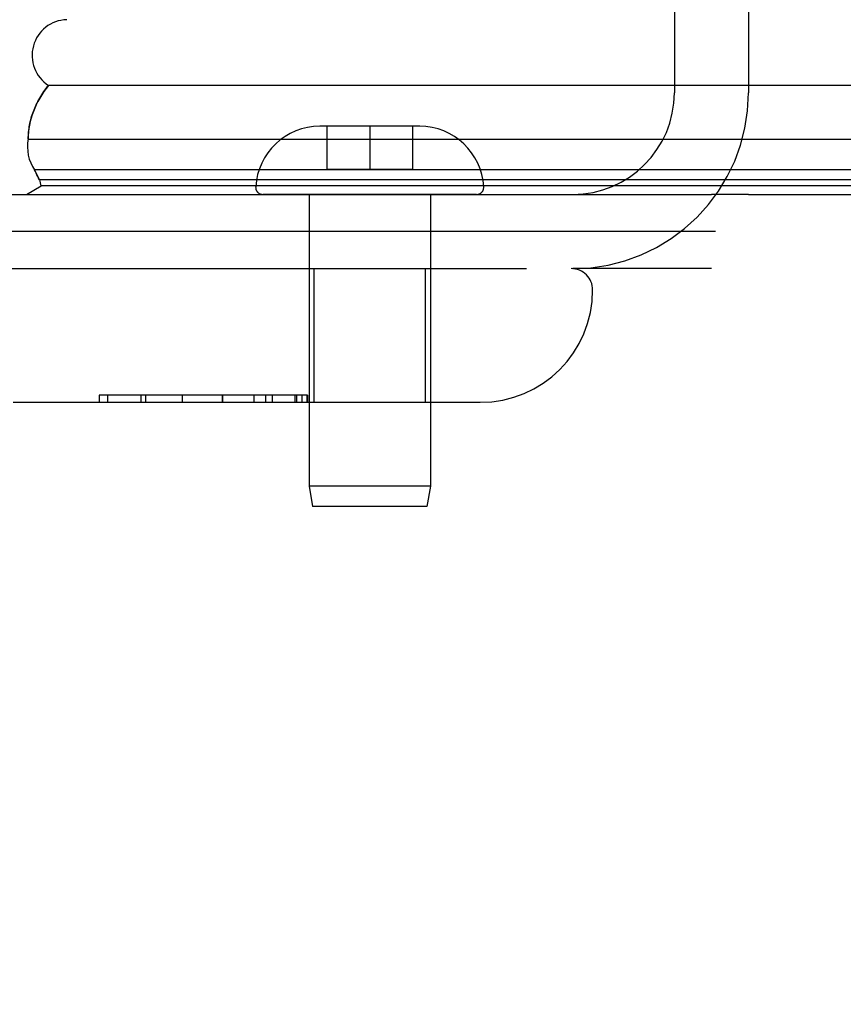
# Model space of a CAD drawing. Header units: inches. Extents: x 0 to 193, y 0 to 125.
# Tile 4 of 256: x 29.59 to 30.74, y 18.06 to 19.45. Entities that reach past the tile are written whole.
import ezdxf

# ---------------------------------------------------------------- set-up
doc = ezdxf.new("R2010")
doc.units = ezdxf.units.IN
doc.header["$LTSCALE"] = 10.635988
doc.header["$MEASUREMENT"] = 0
doc.linetypes.add('HIDDEN', pattern=[0.2, 0.1, -0.1])
doc.layers.get('0').update_dxf_attribs({"linetype": 'CONTINUOUS'})
doc.layers.add('DEFAULT_2', color=8, linetype='HIDDEN')
doc.layers.add('LEFTHAND_DOOR_ASSEMBLY', color=7, linetype='CONTINUOUS')

msp = doc.modelspace()

# ---------------------------------------------------------------- linework, layer by layer
at = {"color": 3, "linetype": 'Continuous'}
msp.add_line((29.0844, 19.2004), (30.5564, 19.2004), dxfattribs=at)
at = {"color": 7, "linetype": 'Continuous'}
for p, q in [((30.6084, 19.2004), (87.1084, 19.2004)), ((30.5621, 19.1484), (28.9734, 19.1484))]:
    msp.add_line(p, q, dxfattribs=at)
at = {"layer": 'DEFAULT_2', "color": 8, "linetype": 'HIDDEN'}
for p, q in [((30.5044, 19.6055), (30.5044, 19.3429)), ((30.6084, 19.6055), (30.6084, 19.3429)), ((30.5564, 19.0964), (30.3619, 19.0964))]:
    msp.add_line(p, q, dxfattribs=at)
for radius in [0.2465, 0.1425]:
    msp.add_arc((30.3619, 19.3429), radius, 270, 360, dxfattribs=at)
at = {"layer": 'LEFTHAND_DOOR_ASSEMBLY', "color": 7, "linetype": 'Continuous'}
for p, q in [((43.9204, 19.3533), (29.6271, 19.3533)), ((29.5987, 19.2781), (43.9204, 19.2781)), ((43.9204, 19.2347), (29.6077, 19.2347)), ((43.9204, 19.221), (29.6145, 19.221)), ((29.5961, 19.2004), (29.6168, 19.2123)), ((43.9204, 19.2123), (29.6168, 19.2123)), ((30.6084, 19.2004), (30.5564, 19.2004))]:
    msp.add_line(p, q, dxfattribs=at)
at = {"layer": 'LEFTHAND_DOOR_ASSEMBLY', "color": 8, "linetype": 'HIDDEN'}
for p, q in [((30.0774, 19.2959), (30.0074, 19.2959)), ((30.0174, 19.2959), (30.0174, 19.2359)), ((30.0774, 19.2959), (30.0774, 19.2359)), ((30.1474, 19.2959), (30.0774, 19.2959)), ((30.1374, 19.2959), (30.1374, 19.2359)), ((30.0174, 19.2359), (30.1374, 19.2359)), ((30.2272, 19.2004), (29.9275, 19.2004)), ((29.9924, 19.2004), (29.9924, 18.7913)), ((30.1624, 19.2004), (30.1624, 18.7913)), ((29.2336, 19.0964), (30.3599, 19.0964)), ((29.9994, 18.9089), (29.9994, 19.0964)), ((30.1554, 18.9089), (30.1554, 19.0964)), ((29.698, 18.9189), (29.698, 18.9089)), ((29.9901, 18.9189), (29.6981, 18.9189)), ((29.7101, 18.9089), (29.7101, 18.9189)), ((29.7564, 18.9189), (29.7564, 18.9089)), ((29.7636, 18.9089), (29.7636, 18.9189)), ((29.8147, 18.9189), (29.8147, 18.9089)), ((29.8147, 18.9189), (29.8147, 18.9089)), ((29.8148, 18.9089), (29.8148, 18.9189)), ((29.871, 18.9189), (29.871, 18.9089)), ((29.871, 18.9089), (29.871, 18.9189)), ((29.9156, 18.9089), (29.9156, 18.9189)), ((29.9315, 18.9189), (29.9315, 18.9089)), ((29.941, 18.9089), (29.941, 18.9189)), ((29.973, 18.9089), (29.973, 18.9189)), ((29.9754, 18.9089), (29.9754, 18.9189)), ((29.9826, 18.9089), (29.9826, 18.9189)), ((29.9899, 18.9089), (29.9899, 18.9189)), ((29.9901, 18.9189), (29.9901, 18.9089)), ((29.5774, 18.9089), (30.2324, 18.9089)), ((29.9924, 18.7913), (29.9974, 18.7629)), ((30.1624, 18.7913), (29.9924, 18.7913)), ((30.1624, 18.7913), (30.1574, 18.7629)), ((30.1574, 18.7629), (29.9974, 18.7629))]:
    msp.add_line(p, q, dxfattribs=at)
at = {"layer": 'LEFTHAND_DOOR_ASSEMBLY', "color": 7, "linetype": 'Continuous'}
for points in [[(29.5987, 19.2781), (29.5988, 19.2806), (29.5989, 19.283), (29.599, 19.2854), (29.5992, 19.2879), (29.5995, 19.2903), (29.5998, 19.2927), (29.6002, 19.2952), (29.6006, 19.2976), (29.6011, 19.3), (29.6016, 19.3024), (29.6022, 19.3048), (29.6028, 19.3072), (29.6035, 19.3096), (29.6043, 19.312), (29.6051, 19.3144), (29.606, 19.3168), (29.6069, 19.3191), (29.6079, 19.3215), (29.6089, 19.3238), (29.61, 19.3262), (29.6111, 19.3285), (29.6123, 19.3308), (29.6136, 19.3331), (29.6149, 19.3354), (29.6162, 19.3377), (29.6176, 19.34), (29.6191, 19.3422), (29.6206, 19.3445), (29.6221, 19.3467), (29.6238, 19.3489), (29.6254, 19.3511), (29.6271, 19.3533)], [(29.6145, 19.221), (29.6132, 19.2233), (29.612, 19.2256), (29.6108, 19.2278), (29.6097, 19.2301), (29.6087, 19.2324), (29.6077, 19.2347)]]:
    msp.add_lwpolyline(points, dxfattribs=at)
for centre, radius, start, end in [((29.6541, 19.3954), 0.05, 91.7539, 237.3282), ((29.6545, 19.267), 0.0569, 168.7115, 214.5669), ((29.6443, 19.2244), 0.03, 186.412, 203.7978)]:
    msp.add_arc(centre, radius, start, end, dxfattribs=at)
at = {"layer": 'LEFTHAND_DOOR_ASSEMBLY', "color": 8, "linetype": 'HIDDEN'}
for centre, radius, start, end in [((30.0074, 19.2059), 0.09, 90, 176.7754), ((30.1474, 19.2059), 0.09, 3.2246, 90), ((29.9275, 19.2104), 0.01, 176.7754, 270), ((30.2272, 19.2104), 0.01, 270, 3.2246), ((30.3599, 19.0664), 0.03, 0, 90), ((30.2324, 19.0664), 0.1575, 270, 360), ((29.9186, 18.1579), 1.4365, 270, 360), ((29.9186, 18.1579), 1.249, 270, 360)]:
    msp.add_arc(centre, radius, start, end, dxfattribs=at)
at = {"layer": 'LEFTHAND_DOOR_ASSEMBLY', "color": 7, "linetype": 'Continuous'}
for start_param, end_param in [(2.674506, 3.140119), (-2.881148, -2.795492)]:
    msp.add_ellipse((29.8637, 19.2779), major_axis=(0.265, 0), ratio=0.632157, start_param=start_param, end_param=end_param, dxfattribs=at)

doc.saveas('drawing.dxf')
